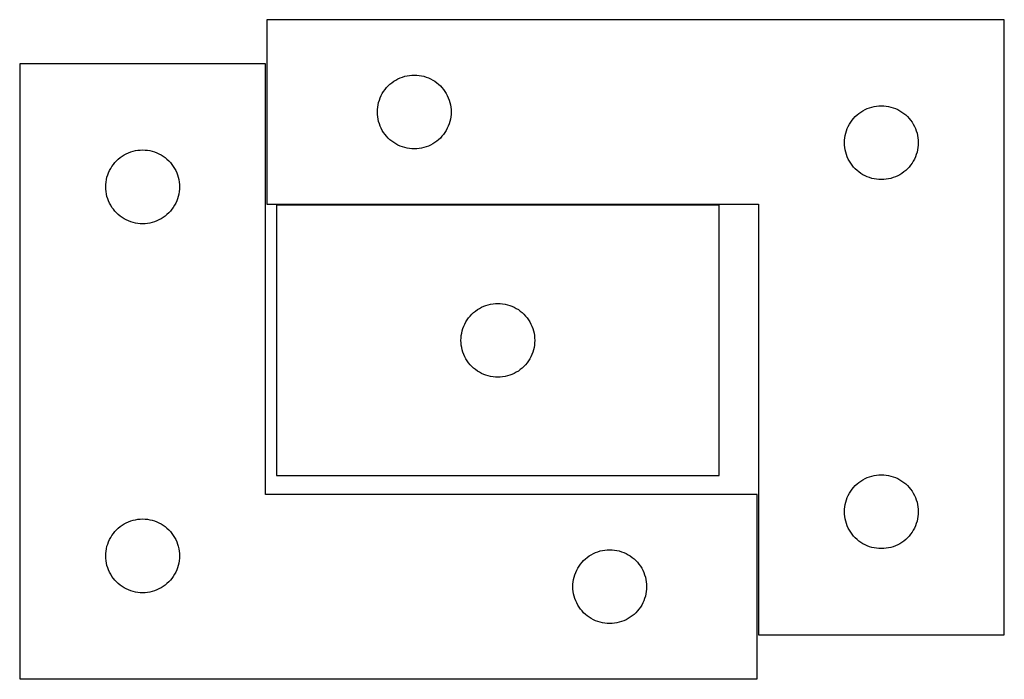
# Model space of a CAD drawing. Header units: millimetres. Extents: x 7 to 1243, y 7 to 2493.
# Tile 16 of 18: x 681 to 921, y 2332 to 2493. Entities that reach past the tile are written whole.
import ezdxf

# ---------------------------------------------------------------- set-up
doc = ezdxf.new("R2010")
doc.units = ezdxf.units.MM
doc.layers.add('COMMON', color=5, linetype='CONTINUOUS', true_color=0x0000ff)
doc.layers.add('CUT', color=7, linetype='CONTINUOUS', true_color=0x000000)

msp = doc.modelspace()

# ---------------------------------------------------------------- linework, layer by layer
at = {"layer": 'COMMON'}
for p, q in [((851.31735, 2447.594159), (743.31735, 2447.594159)), ((819.562864, 2331.830532), (680.623502, 2331.830532)), ((860.623502, 2331.830532), (821.083738, 2331.830532))]:
    msp.add_line(p, q, dxfattribs=at)
at = {"layer": 'CUT'}
for p, q in [((920.916285, 2492.694159), (740.916285, 2492.694159)), ((740.916285, 2492.694159), (740.916285, 2447.694159)), ((920.916285, 2342.694159), (920.916285, 2492.694159)), ((740.623502, 2481.930532), (680.623502, 2481.930532)), ((680.623502, 2481.930532), (680.623502, 2331.930532)), ((740.623502, 2376.930532), (740.623502, 2481.930532)), ((771.437432, 2477.334339), (771.916153, 2477.677385)), ((771.916153, 2477.677385), (772.416285, 2477.988387)), ((772.416285, 2477.988387), (772.935686, 2478.266013)), ((772.935686, 2478.266013), (773.472134, 2478.509075)), ((773.472134, 2478.509075), (774.023329, 2478.71653)), ((774.023329, 2478.71653), (774.586913, 2478.887491)), ((774.586913, 2478.887491), (775.160472, 2479.021226)), ((775.160472, 2479.021226), (775.741549, 2479.117163)), ((775.741549, 2479.117163), (776.327657, 2479.174889)), ((776.327657, 2479.174889), (776.916285, 2479.194159)), ((776.916285, 2479.194159), (777.504913, 2479.174889)), ((777.504913, 2479.174889), (778.09102, 2479.117163)), ((778.09102, 2479.117163), (778.672098, 2479.021226)), ((778.672098, 2479.021226), (779.245656, 2478.887491)), ((779.245656, 2478.887491), (779.80924, 2478.71653)), ((779.80924, 2478.71653), (780.360436, 2478.509075)), ((780.360436, 2478.509075), (780.896883, 2478.266013)), ((780.896883, 2478.266013), (781.416285, 2477.988387)), ((781.416285, 2477.988387), (781.916417, 2477.677385)), ((781.916417, 2477.677385), (782.395138, 2477.334339)), ((769.122056, 2474.694159), (769.433058, 2475.194291)), ((769.433058, 2475.194291), (769.776105, 2475.673012)), ((769.776105, 2475.673012), (770.149726, 2476.128271)), ((770.149726, 2476.128271), (770.552324, 2476.55812)), ((770.552324, 2476.55812), (770.982172, 2476.960717)), ((770.982172, 2476.960717), (771.437432, 2477.334339)), ((782.395138, 2477.334339), (782.850397, 2476.960717)), ((782.850397, 2476.960717), (783.280246, 2476.55812)), ((783.280246, 2476.55812), (783.682843, 2476.128271)), ((783.682843, 2476.128271), (784.056465, 2475.673012)), ((784.056465, 2475.673012), (784.399511, 2475.194291)), ((784.399511, 2475.194291), (784.710513, 2474.694159)), ((768.222952, 2472.52353), (768.393914, 2473.087114)), ((768.393914, 2473.087114), (768.601369, 2473.63831)), ((768.601369, 2473.63831), (768.84443, 2474.174757)), ((768.84443, 2474.174757), (769.122056, 2474.694159)), ((784.710513, 2474.694159), (784.988139, 2474.174757)), ((784.988139, 2474.174757), (785.2312, 2473.63831)), ((785.2312, 2473.63831), (785.438656, 2473.087114)), ((785.438656, 2473.087114), (785.609617, 2472.52353)), ((767.916285, 2470.194159), (767.935554, 2470.782787)), ((767.935554, 2470.782787), (767.993281, 2471.368895)), ((767.993281, 2471.368895), (768.089217, 2471.949972)), ((768.089217, 2471.949972), (768.222952, 2472.52353)), ((785.609617, 2472.52353), (785.743352, 2471.949972)), ((785.743352, 2471.949972), (785.839288, 2471.368895)), ((785.839288, 2471.368895), (785.897015, 2470.782787)), ((785.897015, 2470.782787), (785.916285, 2470.194159)), ((885.916153, 2470.177385), (886.416285, 2470.488387)), ((886.416285, 2470.488387), (886.935686, 2470.766013)), ((886.935686, 2470.766013), (887.472134, 2471.009075)), ((887.472134, 2471.009075), (888.023329, 2471.21653)), ((888.023329, 2471.21653), (888.586913, 2471.387491)), ((888.586913, 2471.387491), (889.160472, 2471.521226)), ((889.160472, 2471.521226), (889.741549, 2471.617163)), ((889.741549, 2471.617163), (890.327657, 2471.674889)), ((890.327657, 2471.674889), (890.916285, 2471.694159)), ((890.916285, 2471.694159), (891.504913, 2471.674889)), ((891.504913, 2471.674889), (892.09102, 2471.617163)), ((892.09102, 2471.617163), (892.672098, 2471.521226)), ((892.672098, 2471.521226), (893.245656, 2471.387491)), ((893.245656, 2471.387491), (893.80924, 2471.21653)), ((893.80924, 2471.21653), (894.360436, 2471.009075)), ((894.360436, 2471.009075), (894.896883, 2470.766013)), ((894.896883, 2470.766013), (895.416285, 2470.488387)), ((895.416285, 2470.488387), (895.916417, 2470.177385)), ((767.935554, 2469.605531), (767.916285, 2470.194159)), ((767.993281, 2469.019423), (767.935554, 2469.605531)), ((768.089217, 2468.438346), (767.993281, 2469.019423)), ((768.222952, 2467.864787), (768.089217, 2468.438346)), ((768.393914, 2467.301204), (768.222952, 2467.864787)), ((785.609617, 2467.864787), (785.438656, 2467.301204)), ((785.743352, 2468.438346), (785.609617, 2467.864787)), ((785.839288, 2469.019423), (785.743352, 2468.438346)), ((785.897015, 2469.605531), (785.839288, 2469.019423)), ((785.916285, 2470.194159), (785.897015, 2469.605531)), ((883.433058, 2467.694291), (883.776105, 2468.173012)), ((883.776105, 2468.173012), (884.149726, 2468.628271)), ((884.149726, 2468.628271), (884.552324, 2469.05812)), ((884.552324, 2469.05812), (884.982172, 2469.460717)), ((884.982172, 2469.460717), (885.437432, 2469.834339)), ((885.437432, 2469.834339), (885.916153, 2470.177385)), ((895.916417, 2470.177385), (896.395138, 2469.834339)), ((896.395138, 2469.834339), (896.850397, 2469.460717)), ((896.850397, 2469.460717), (897.280246, 2469.05812)), ((897.280246, 2469.05812), (897.682843, 2468.628271)), ((897.682843, 2468.628271), (898.056465, 2468.173012)), ((898.056465, 2468.173012), (898.399511, 2467.694291)), ((768.601369, 2466.750008), (768.393914, 2467.301204)), ((768.84443, 2466.213561), (768.601369, 2466.750008)), ((769.122056, 2465.694159), (768.84443, 2466.213561)), ((769.433058, 2465.194027), (769.122056, 2465.694159)), ((784.710513, 2465.694159), (784.399511, 2465.194027)), ((784.988139, 2466.213561), (784.710513, 2465.694159)), ((785.2312, 2466.750008), (784.988139, 2466.213561)), ((785.438656, 2467.301204), (785.2312, 2466.750008)), ((882.222952, 2465.02353), (882.393914, 2465.587114)), ((882.393914, 2465.587114), (882.601369, 2466.13831)), ((882.601369, 2466.13831), (882.84443, 2466.674757)), ((882.84443, 2466.674757), (883.122056, 2467.194159)), ((883.122056, 2467.194159), (883.433058, 2467.694291)), ((898.399511, 2467.694291), (898.710513, 2467.194159)), ((898.710513, 2467.194159), (898.988139, 2466.674757)), ((898.988139, 2466.674757), (899.2312, 2466.13831)), ((899.2312, 2466.13831), (899.438656, 2465.587114)), ((899.438656, 2465.587114), (899.609617, 2465.02353)), ((769.776105, 2464.715306), (769.433058, 2465.194027)), ((770.149726, 2464.260046), (769.776105, 2464.715306)), ((770.552324, 2463.830198), (770.149726, 2464.260046)), ((770.982172, 2463.427601), (770.552324, 2463.830198)), ((771.437432, 2463.053979), (770.982172, 2463.427601)), ((771.916153, 2462.710932), (771.437432, 2463.053979)), ((782.395138, 2463.053979), (781.916417, 2462.710932)), ((782.850397, 2463.427601), (782.395138, 2463.053979)), ((783.280246, 2463.830198), (782.850397, 2463.427601)), ((783.682843, 2464.260046), (783.280246, 2463.830198)), ((784.056465, 2464.715306), (783.682843, 2464.260046)), ((784.399511, 2465.194027), (784.056465, 2464.715306)), ((881.916285, 2462.694159), (881.935554, 2463.282787)), ((881.935554, 2463.282787), (881.993281, 2463.868895)), ((881.993281, 2463.868895), (882.089217, 2464.449972)), ((882.089217, 2464.449972), (882.222952, 2465.02353)), ((899.609617, 2465.02353), (899.743352, 2464.449972)), ((899.743352, 2464.449972), (899.839288, 2463.868895)), ((899.839288, 2463.868895), (899.897015, 2463.282787)), ((899.897015, 2463.282787), (899.916285, 2462.694159)), ((707.730547, 2460.452904), (708.294131, 2460.623865)), ((708.294131, 2460.623865), (708.867689, 2460.7576)), ((708.867689, 2460.7576), (709.448766, 2460.853536)), ((709.448766, 2460.853536), (710.034874, 2460.911263)), ((710.034874, 2460.911263), (710.623502, 2460.930532)), ((710.623502, 2460.930532), (711.21213, 2460.911263)), ((711.21213, 2460.911263), (711.798238, 2460.853536)), ((711.798238, 2460.853536), (712.379315, 2460.7576)), ((712.379315, 2460.7576), (712.952874, 2460.623865)), ((712.952874, 2460.623865), (713.516457, 2460.452904)), ((772.416285, 2462.39993), (771.916153, 2462.710932)), ((772.935686, 2462.122304), (772.416285, 2462.39993)), ((773.472134, 2461.879243), (772.935686, 2462.122304)), ((774.023329, 2461.671788), (773.472134, 2461.879243)), ((774.586913, 2461.500826), (774.023329, 2461.671788)), ((775.160472, 2461.367091), (774.586913, 2461.500826)), ((775.741549, 2461.271155), (775.160472, 2461.367091)), ((776.327657, 2461.213428), (775.741549, 2461.271155)), ((776.916285, 2461.194159), (776.327657, 2461.213428)), ((777.504913, 2461.213428), (776.916285, 2461.194159)), ((778.09102, 2461.271155), (777.504913, 2461.213428)), ((778.672098, 2461.367091), (778.09102, 2461.271155)), ((779.245656, 2461.500826), (778.672098, 2461.367091)), ((779.80924, 2461.671788), (779.245656, 2461.500826)), ((780.360436, 2461.879243), (779.80924, 2461.671788)), ((780.896883, 2462.122304), (780.360436, 2461.879243)), ((781.416285, 2462.39993), (780.896883, 2462.122304)), ((781.916417, 2462.710932), (781.416285, 2462.39993)), ((881.935554, 2462.105531), (881.916285, 2462.694159)), ((881.993281, 2461.519423), (881.935554, 2462.105531)), ((882.089217, 2460.938346), (881.993281, 2461.519423)), ((882.222952, 2460.364787), (882.089217, 2460.938346)), ((899.743352, 2460.938346), (899.609617, 2460.364787)), ((899.839288, 2461.519423), (899.743352, 2460.938346)), ((899.897015, 2462.105531), (899.839288, 2461.519423)), ((899.916285, 2462.694159), (899.897015, 2462.105531)), ((703.856944, 2457.864645), (704.259541, 2458.294493)), ((704.259541, 2458.294493), (704.68939, 2458.697091)), ((704.68939, 2458.697091), (705.144649, 2459.070712)), ((705.144649, 2459.070712), (705.62337, 2459.413759)), ((705.62337, 2459.413759), (706.123502, 2459.724761)), ((706.123502, 2459.724761), (706.642904, 2460.002387)), ((706.642904, 2460.002387), (707.179351, 2460.245448)), ((707.179351, 2460.245448), (707.730547, 2460.452904)), ((713.516457, 2460.452904), (714.067653, 2460.245448)), ((714.067653, 2460.245448), (714.6041, 2460.002387)), ((714.6041, 2460.002387), (715.123502, 2459.724761)), ((715.123502, 2459.724761), (715.623634, 2459.413759)), ((715.623634, 2459.413759), (716.102355, 2459.070712)), ((716.102355, 2459.070712), (716.557614, 2458.697091)), ((716.557614, 2458.697091), (716.987463, 2458.294493)), ((716.987463, 2458.294493), (717.39006, 2457.864645)), ((882.393914, 2459.801204), (882.222952, 2460.364787)), ((882.601369, 2459.250008), (882.393914, 2459.801204)), ((882.84443, 2458.713561), (882.601369, 2459.250008)), ((883.122056, 2458.194159), (882.84443, 2458.713561)), ((898.988139, 2458.713561), (898.710513, 2458.194159)), ((899.2312, 2459.250008), (898.988139, 2458.713561)), ((899.438656, 2459.801204), (899.2312, 2459.250008)), ((899.609617, 2460.364787), (899.438656, 2459.801204)), ((702.308586, 2455.374683), (702.551647, 2455.911131)), ((702.551647, 2455.911131), (702.829273, 2456.430532)), ((702.829273, 2456.430532), (703.140276, 2456.930664)), ((703.140276, 2456.930664), (703.483322, 2457.409385)), ((703.483322, 2457.409385), (703.856944, 2457.864645)), ((717.39006, 2457.864645), (717.763682, 2457.409385)), ((717.763682, 2457.409385), (718.106729, 2456.930664)), ((718.106729, 2456.930664), (718.417731, 2456.430532)), ((718.417731, 2456.430532), (718.695357, 2455.911131)), ((718.695357, 2455.911131), (718.938418, 2455.374683)), ((883.433058, 2457.694027), (883.122056, 2458.194159)), ((883.776105, 2457.215306), (883.433058, 2457.694027)), ((884.149726, 2456.760046), (883.776105, 2457.215306)), ((884.552324, 2456.330198), (884.149726, 2456.760046)), ((884.982172, 2455.927601), (884.552324, 2456.330198)), ((885.437432, 2455.553979), (884.982172, 2455.927601)), ((896.850397, 2455.927601), (896.395138, 2455.553979)), ((897.280246, 2456.330198), (896.850397, 2455.927601)), ((897.682843, 2456.760046), (897.280246, 2456.330198)), ((898.056465, 2457.215306), (897.682843, 2456.760046)), ((898.399511, 2457.694027), (898.056465, 2457.215306)), ((898.710513, 2458.194159), (898.399511, 2457.694027)), ((701.700498, 2453.105268), (701.796435, 2453.686345)), ((701.796435, 2453.686345), (701.93017, 2454.259904)), ((701.93017, 2454.259904), (702.101131, 2454.823488)), ((702.101131, 2454.823488), (702.308586, 2455.374683)), ((718.938418, 2455.374683), (719.145873, 2454.823488)), ((719.145873, 2454.823488), (719.316835, 2454.259904)), ((719.316835, 2454.259904), (719.45057, 2453.686345)), ((719.45057, 2453.686345), (719.546506, 2453.105268)), ((885.916153, 2455.210932), (885.437432, 2455.553979)), ((886.416285, 2454.89993), (885.916153, 2455.210932)), ((886.935686, 2454.622304), (886.416285, 2454.89993)), ((887.472134, 2454.379243), (886.935686, 2454.622304)), ((888.023329, 2454.171788), (887.472134, 2454.379243)), ((888.586913, 2454.000826), (888.023329, 2454.171788)), ((889.160472, 2453.867091), (888.586913, 2454.000826)), ((889.741549, 2453.771155), (889.160472, 2453.867091)), ((890.327657, 2453.713428), (889.741549, 2453.771155)), ((890.916285, 2453.694159), (890.327657, 2453.713428)), ((891.504913, 2453.713428), (890.916285, 2453.694159)), ((892.09102, 2453.771155), (891.504913, 2453.713428)), ((892.672098, 2453.867091), (892.09102, 2453.771155)), ((893.245656, 2454.000826), (892.672098, 2453.867091)), ((893.80924, 2454.171788), (893.245656, 2454.000826)), ((894.360436, 2454.379243), (893.80924, 2454.171788)), ((894.896883, 2454.622304), (894.360436, 2454.379243)), ((895.416285, 2454.89993), (894.896883, 2454.622304)), ((895.916417, 2455.210932), (895.416285, 2454.89993)), ((896.395138, 2455.553979), (895.916417, 2455.210932)), ((701.623502, 2451.930532), (701.642772, 2452.519161)), ((701.642772, 2451.341904), (701.623502, 2451.930532)), ((701.642772, 2452.519161), (701.700498, 2453.105268)), ((701.700498, 2450.755797), (701.642772, 2451.341904)), ((719.546506, 2453.105268), (719.604232, 2452.519161)), ((719.604232, 2451.341904), (719.546506, 2450.755797)), ((719.604232, 2452.519161), (719.623502, 2451.930532)), ((719.623502, 2451.930532), (719.604232, 2451.341904)), ((701.796435, 2450.174719), (701.700498, 2450.755797)), ((701.93017, 2449.601161), (701.796435, 2450.174719)), ((702.101131, 2449.037577), (701.93017, 2449.601161)), ((702.308586, 2448.486381), (702.101131, 2449.037577)), ((719.145873, 2449.037577), (718.938418, 2448.486381)), ((719.316835, 2449.601161), (719.145873, 2449.037577)), ((719.45057, 2450.174719), (719.316835, 2449.601161)), ((719.546506, 2450.755797), (719.45057, 2450.174719)), ((702.551647, 2447.949934), (702.308586, 2448.486381)), ((702.829273, 2447.430532), (702.551647, 2447.949934)), ((703.140276, 2446.9304), (702.829273, 2447.430532)), ((703.483322, 2446.451679), (703.140276, 2446.9304)), ((703.856944, 2445.99642), (703.483322, 2446.451679)), ((717.763682, 2446.451679), (717.39006, 2445.99642)), ((718.106729, 2446.9304), (717.763682, 2446.451679)), ((718.417731, 2447.430532), (718.106729, 2446.9304)), ((718.695357, 2447.949934), (718.417731, 2447.430532)), ((718.938418, 2448.486381), (718.695357, 2447.949934)), ((740.916285, 2447.694159), (860.916285, 2447.694159)), ((851.31735, 2447.494158), (743.31735, 2447.494158)), ((743.31735, 2447.494158), (743.31735, 2381.494158)), ((851.31735, 2381.494158), (851.31735, 2447.494158)), ((860.916285, 2447.694159), (860.916285, 2342.694159)), ((704.259541, 2445.566571), (703.856944, 2445.99642)), ((704.68939, 2445.163974), (704.259541, 2445.566571)), ((705.144649, 2444.790352), (704.68939, 2445.163974)), ((705.62337, 2444.447306), (705.144649, 2444.790352)), ((706.123502, 2444.136304), (705.62337, 2444.447306)), ((706.642904, 2443.858678), (706.123502, 2444.136304)), ((707.179351, 2443.615617), (706.642904, 2443.858678)), ((714.6041, 2443.858678), (714.067653, 2443.615617)), ((715.123502, 2444.136304), (714.6041, 2443.858678)), ((715.623634, 2444.447306), (715.123502, 2444.136304)), ((716.102355, 2444.790352), (715.623634, 2444.447306)), ((716.557614, 2445.163974), (716.102355, 2444.790352)), ((716.987463, 2445.566571), (716.557614, 2445.163974)), ((717.39006, 2445.99642), (716.987463, 2445.566571)), ((707.730547, 2443.408161), (707.179351, 2443.615617)), ((708.294131, 2443.2372), (707.730547, 2443.408161)), ((708.867689, 2443.103465), (708.294131, 2443.2372)), ((709.448766, 2443.007529), (708.867689, 2443.103465)), ((710.034874, 2442.949802), (709.448766, 2443.007529)), ((710.623502, 2442.930532), (710.034874, 2442.949802)), ((711.21213, 2442.949802), (710.623502, 2442.930532)), ((711.798238, 2443.007529), (711.21213, 2442.949802)), ((712.379315, 2443.103465), (711.798238, 2443.007529)), ((712.952874, 2443.2372), (712.379315, 2443.103465)), ((713.516457, 2443.408161), (712.952874, 2443.2372)), ((714.067653, 2443.615617), (713.516457, 2443.408161)), ((792.317217, 2421.977384), (792.81735, 2422.288386)), ((792.81735, 2422.288386), (793.336751, 2422.566012)), ((793.336751, 2422.566012), (793.873199, 2422.809074)), ((793.873199, 2422.809074), (794.424394, 2423.016529)), ((794.424394, 2423.016529), (794.987978, 2423.18749)), ((794.987978, 2423.18749), (795.561537, 2423.321225)), ((795.561537, 2423.321225), (796.142614, 2423.417162)), ((796.142614, 2423.417162), (796.728721, 2423.474888)), ((796.728721, 2423.474888), (797.31735, 2423.494158)), ((797.31735, 2423.494158), (797.905978, 2423.474888)), ((797.905978, 2423.474888), (798.492085, 2423.417162)), ((798.492085, 2423.417162), (799.073162, 2423.321225)), ((799.073162, 2423.321225), (799.646721, 2423.18749)), ((799.646721, 2423.18749), (800.210305, 2423.016529)), ((800.210305, 2423.016529), (800.7615, 2422.809074)), ((800.7615, 2422.809074), (801.297948, 2422.566012)), ((801.297948, 2422.566012), (801.81735, 2422.288386)), ((801.81735, 2422.288386), (802.317482, 2421.977384)), ((789.834123, 2419.49429), (790.177169, 2419.973011)), ((790.177169, 2419.973011), (790.550791, 2420.42827)), ((790.550791, 2420.42827), (790.953388, 2420.858119)), ((790.953388, 2420.858119), (791.383237, 2421.260716)), ((791.383237, 2421.260716), (791.838497, 2421.634338)), ((791.838497, 2421.634338), (792.317217, 2421.977384)), ((802.317482, 2421.977384), (802.796202, 2421.634338)), ((802.796202, 2421.634338), (803.251462, 2421.260716)), ((803.251462, 2421.260716), (803.681311, 2420.858119)), ((803.681311, 2420.858119), (804.083908, 2420.42827)), ((804.083908, 2420.42827), (804.45753, 2419.973011)), ((804.45753, 2419.973011), (804.800576, 2419.49429)), ((788.624017, 2416.823529), (788.794978, 2417.387113)), ((788.794978, 2417.387113), (789.002434, 2417.938309)), ((789.002434, 2417.938309), (789.245495, 2418.474756)), ((789.245495, 2418.474756), (789.523121, 2418.994158)), ((789.523121, 2418.994158), (789.834123, 2419.49429)), ((804.800576, 2419.49429), (805.111578, 2418.994158)), ((805.111578, 2418.994158), (805.389204, 2418.474756)), ((805.389204, 2418.474756), (805.632265, 2417.938309)), ((805.632265, 2417.938309), (805.839721, 2417.387113)), ((805.839721, 2417.387113), (806.010682, 2416.823529)), ((788.31735, 2414.494158), (788.336619, 2415.082786)), ((788.336619, 2415.082786), (788.394346, 2415.668894)), ((788.394346, 2415.668894), (788.490282, 2416.249971)), ((788.490282, 2416.249971), (788.624017, 2416.823529)), ((806.010682, 2416.823529), (806.144417, 2416.249971)), ((806.144417, 2416.249971), (806.240353, 2415.668894)), ((806.240353, 2415.668894), (806.29808, 2415.082786)), ((806.29808, 2415.082786), (806.31735, 2414.494158)), ((788.336619, 2413.90553), (788.31735, 2414.494158)), ((788.394346, 2413.319422), (788.336619, 2413.90553)), ((788.490282, 2412.738345), (788.394346, 2413.319422)), ((788.624017, 2412.164786), (788.490282, 2412.738345)), ((806.144417, 2412.738345), (806.010682, 2412.164786)), ((806.240353, 2413.319422), (806.144417, 2412.738345)), ((806.29808, 2413.90553), (806.240353, 2413.319422)), ((806.31735, 2414.494158), (806.29808, 2413.90553)), ((788.794978, 2411.601203), (788.624017, 2412.164786)), ((789.002434, 2411.050007), (788.794978, 2411.601203)), ((789.245495, 2410.51356), (789.002434, 2411.050007)), ((789.523121, 2409.994158), (789.245495, 2410.51356)), ((805.389204, 2410.51356), (805.111578, 2409.994158)), ((805.632265, 2411.050007), (805.389204, 2410.51356)), ((805.839721, 2411.601203), (805.632265, 2411.050007)), ((806.010682, 2412.164786), (805.839721, 2411.601203)), ((789.834123, 2409.494026), (789.523121, 2409.994158)), ((790.177169, 2409.015305), (789.834123, 2409.494026)), ((790.550791, 2408.560045), (790.177169, 2409.015305)), ((790.953388, 2408.130197), (790.550791, 2408.560045)), ((791.383237, 2407.7276), (790.953388, 2408.130197)), ((803.681311, 2408.130197), (803.251462, 2407.7276)), ((804.083908, 2408.560045), (803.681311, 2408.130197)), ((804.45753, 2409.015305), (804.083908, 2408.560045)), ((804.800576, 2409.494026), (804.45753, 2409.015305)), ((805.111578, 2409.994158), (804.800576, 2409.494026)), ((791.838497, 2407.353978), (791.383237, 2407.7276)), ((792.317217, 2407.010931), (791.838497, 2407.353978)), ((792.81735, 2406.699929), (792.317217, 2407.010931)), ((793.336751, 2406.422303), (792.81735, 2406.699929)), ((793.873199, 2406.179242), (793.336751, 2406.422303)), ((794.424394, 2405.971787), (793.873199, 2406.179242)), ((794.987978, 2405.800825), (794.424394, 2405.971787)), ((795.561537, 2405.66709), (794.987978, 2405.800825)), ((796.142614, 2405.571154), (795.561537, 2405.66709)), ((796.728721, 2405.513427), (796.142614, 2405.571154)), ((797.31735, 2405.494158), (796.728721, 2405.513427)), ((797.905978, 2405.513427), (797.31735, 2405.494158)), ((798.492085, 2405.571154), (797.905978, 2405.513427)), ((799.073162, 2405.66709), (798.492085, 2405.571154)), ((799.646721, 2405.800825), (799.073162, 2405.66709)), ((800.210305, 2405.971787), (799.646721, 2405.800825)), ((800.7615, 2406.179242), (800.210305, 2405.971787)), ((801.297948, 2406.422303), (800.7615, 2406.179242)), ((801.81735, 2406.699929), (801.297948, 2406.422303)), ((802.317482, 2407.010931), (801.81735, 2406.699929)), ((802.796202, 2407.353978), (802.317482, 2407.010931)), ((803.251462, 2407.7276), (802.796202, 2407.353978)), ((743.31735, 2381.494158), (851.31735, 2381.494158)), ((888.023329, 2381.21653), (888.586913, 2381.387491)), ((888.586913, 2381.387491), (889.160472, 2381.521226)), ((889.160472, 2381.521226), (889.741549, 2381.617163)), ((889.741549, 2381.617163), (890.327657, 2381.674889)), ((890.327657, 2381.674889), (890.916285, 2381.694159)), ((890.916285, 2381.694159), (891.504913, 2381.674889)), ((891.504913, 2381.674889), (892.09102, 2381.617163)), ((892.09102, 2381.617163), (892.672098, 2381.521226)), ((892.672098, 2381.521226), (893.245656, 2381.387491)), ((893.245656, 2381.387491), (893.80924, 2381.21653)), ((884.149726, 2378.628271), (884.552324, 2379.05812)), ((884.552324, 2379.05812), (884.982172, 2379.460717)), ((884.982172, 2379.460717), (885.437432, 2379.834339)), ((885.437432, 2379.834339), (885.916153, 2380.177385)), ((885.916153, 2380.177385), (886.416285, 2380.488387)), ((886.416285, 2380.488387), (886.935686, 2380.766013)), ((886.935686, 2380.766013), (887.472134, 2381.009075)), ((887.472134, 2381.009075), (888.023329, 2381.21653)), ((893.80924, 2381.21653), (894.360436, 2381.009075)), ((894.360436, 2381.009075), (894.896883, 2380.766013)), ((894.896883, 2380.766013), (895.416285, 2380.488387)), ((895.416285, 2380.488387), (895.916417, 2380.177385)), ((895.916417, 2380.177385), (896.395138, 2379.834339)), ((896.395138, 2379.834339), (896.850397, 2379.460717)), ((896.850397, 2379.460717), (897.280246, 2379.05812)), ((897.280246, 2379.05812), (897.682843, 2378.628271)), ((860.623502, 2376.930532), (740.623502, 2376.930532)), ((860.623502, 2331.930532), (860.623502, 2376.930532)), ((882.601369, 2376.13831), (882.84443, 2376.674757)), ((882.84443, 2376.674757), (883.122056, 2377.194159)), ((883.122056, 2377.194159), (883.433058, 2377.694291)), ((883.433058, 2377.694291), (883.776105, 2378.173012)), ((883.776105, 2378.173012), (884.149726, 2378.628271)), ((897.682843, 2378.628271), (898.056465, 2378.173012)), ((898.056465, 2378.173012), (898.399511, 2377.694291)), ((898.399511, 2377.694291), (898.710513, 2377.194159)), ((898.710513, 2377.194159), (898.988139, 2376.674757)), ((898.988139, 2376.674757), (899.2312, 2376.13831)), ((881.993281, 2373.868895), (882.089217, 2374.449972)), ((882.089217, 2374.449972), (882.222952, 2375.02353)), ((882.222952, 2375.02353), (882.393914, 2375.587114)), ((882.393914, 2375.587114), (882.601369, 2376.13831)), ((899.2312, 2376.13831), (899.438656, 2375.587114)), ((899.438656, 2375.587114), (899.609617, 2375.02353)), ((899.609617, 2375.02353), (899.743352, 2374.449972)), ((899.743352, 2374.449972), (899.839288, 2373.868895)), ((881.916285, 2372.694159), (881.935554, 2373.282787)), ((881.935554, 2372.105531), (881.916285, 2372.694159)), ((881.935554, 2373.282787), (881.993281, 2373.868895)), ((881.993281, 2371.519423), (881.935554, 2372.105531)), ((899.839288, 2373.868895), (899.897015, 2373.282787)), ((899.897015, 2372.105531), (899.839288, 2371.519423)), ((899.897015, 2373.282787), (899.916285, 2372.694159)), ((899.916285, 2372.694159), (899.897015, 2372.105531)), ((705.144649, 2369.070712), (705.62337, 2369.413759)), ((705.62337, 2369.413759), (706.123502, 2369.724761)), ((706.123502, 2369.724761), (706.642904, 2370.002387)), ((706.642904, 2370.002387), (707.179351, 2370.245448)), ((707.179351, 2370.245448), (707.730547, 2370.452904)), ((707.730547, 2370.452904), (708.294131, 2370.623865)), ((708.294131, 2370.623865), (708.867689, 2370.7576)), ((708.867689, 2370.7576), (709.448766, 2370.853536)), ((709.448766, 2370.853536), (710.034874, 2370.911263)), ((710.034874, 2370.911263), (710.623502, 2370.930532)), ((710.623502, 2370.930532), (711.21213, 2370.911263)), ((711.21213, 2370.911263), (711.798238, 2370.853536)), ((711.798238, 2370.853536), (712.379315, 2370.7576)), ((712.379315, 2370.7576), (712.952874, 2370.623865)), ((712.952874, 2370.623865), (713.516457, 2370.452904)), ((713.516457, 2370.452904), (714.067653, 2370.245448)), ((714.067653, 2370.245448), (714.6041, 2370.002387)), ((714.6041, 2370.002387), (715.123502, 2369.724761)), ((715.123502, 2369.724761), (715.623634, 2369.413759)), ((715.623634, 2369.413759), (716.102355, 2369.070712)), ((882.089217, 2370.938346), (881.993281, 2371.519423)), ((882.222952, 2370.364787), (882.089217, 2370.938346)), ((882.393914, 2369.801204), (882.222952, 2370.364787)), ((882.601369, 2369.250008), (882.393914, 2369.801204)), ((899.438656, 2369.801204), (899.2312, 2369.250008)), ((899.609617, 2370.364787), (899.438656, 2369.801204)), ((899.743352, 2370.938346), (899.609617, 2370.364787)), ((899.839288, 2371.519423), (899.743352, 2370.938346)), ((702.829273, 2366.430532), (703.140276, 2366.930664)), ((703.140276, 2366.930664), (703.483322, 2367.409385)), ((703.483322, 2367.409385), (703.856944, 2367.864645)), ((703.856944, 2367.864645), (704.259541, 2368.294493)), ((704.259541, 2368.294493), (704.68939, 2368.697091)), ((704.68939, 2368.697091), (705.144649, 2369.070712)), ((716.102355, 2369.070712), (716.557614, 2368.697091)), ((716.557614, 2368.697091), (716.987463, 2368.294493)), ((716.987463, 2368.294493), (717.39006, 2367.864645)), ((717.39006, 2367.864645), (717.763682, 2367.409385)), ((717.763682, 2367.409385), (718.106729, 2366.930664)), ((718.106729, 2366.930664), (718.417731, 2366.430532)), ((882.84443, 2368.713561), (882.601369, 2369.250008)), ((883.122056, 2368.194159), (882.84443, 2368.713561)), ((883.433058, 2367.694027), (883.122056, 2368.194159)), ((883.776105, 2367.215306), (883.433058, 2367.694027)), ((884.149726, 2366.760046), (883.776105, 2367.215306)), ((898.056465, 2367.215306), (897.682843, 2366.760046)), ((898.399511, 2367.694027), (898.056465, 2367.215306)), ((898.710513, 2368.194159), (898.399511, 2367.694027)), ((898.988139, 2368.713561), (898.710513, 2368.194159)), ((899.2312, 2369.250008), (898.988139, 2368.713561)), ((701.93017, 2364.259904), (702.101131, 2364.823488)), ((702.101131, 2364.823488), (702.308586, 2365.374683)), ((702.308586, 2365.374683), (702.551647, 2365.911131)), ((702.551647, 2365.911131), (702.829273, 2366.430532)), ((718.417731, 2366.430532), (718.695357, 2365.911131)), ((718.695357, 2365.911131), (718.938418, 2365.374683)), ((718.938418, 2365.374683), (719.145873, 2364.823488)), ((719.145873, 2364.823488), (719.316835, 2364.259904)), ((884.552324, 2366.330198), (884.149726, 2366.760046)), ((884.982172, 2365.927601), (884.552324, 2366.330198)), ((885.437432, 2365.553979), (884.982172, 2365.927601)), ((885.916153, 2365.210932), (885.437432, 2365.553979)), ((886.416285, 2364.89993), (885.916153, 2365.210932)), ((886.935686, 2364.622304), (886.416285, 2364.89993)), ((887.472134, 2364.379243), (886.935686, 2364.622304)), ((894.896883, 2364.622304), (894.360436, 2364.379243)), ((895.416285, 2364.89993), (894.896883, 2364.622304)), ((895.916417, 2365.210932), (895.416285, 2364.89993)), ((896.395138, 2365.553979), (895.916417, 2365.210932)), ((896.850397, 2365.927601), (896.395138, 2365.553979)), ((897.280246, 2366.330198), (896.850397, 2365.927601)), ((897.682843, 2366.760046), (897.280246, 2366.330198)), ((701.623502, 2361.930532), (701.642772, 2362.519161)), ((701.642772, 2362.519161), (701.700498, 2363.105268)), ((701.700498, 2363.105268), (701.796435, 2363.686345)), ((701.796435, 2363.686345), (701.93017, 2364.259904)), ((719.316835, 2364.259904), (719.45057, 2363.686345)), ((719.45057, 2363.686345), (719.546506, 2363.105268)), ((719.546506, 2363.105268), (719.604232, 2362.519161)), ((719.604232, 2362.519161), (719.623502, 2361.930532)), ((819.62337, 2361.913759), (820.123502, 2362.224761)), ((820.123502, 2362.224761), (820.642904, 2362.502387)), ((820.642904, 2362.502387), (821.179351, 2362.745448)), ((821.179351, 2362.745448), (821.730547, 2362.952904)), ((821.730547, 2362.952904), (822.294131, 2363.123865)), ((822.294131, 2363.123865), (822.867689, 2363.2576)), ((822.867689, 2363.2576), (823.448766, 2363.353536)), ((823.448766, 2363.353536), (824.034874, 2363.411263)), ((824.034874, 2363.411263), (824.623502, 2363.430532)), ((824.623502, 2363.430532), (825.21213, 2363.411263)), ((825.21213, 2363.411263), (825.798238, 2363.353536)), ((825.798238, 2363.353536), (826.379315, 2363.2576)), ((826.379315, 2363.2576), (826.952874, 2363.123865)), ((826.952874, 2363.123865), (827.516457, 2362.952904)), ((827.516457, 2362.952904), (828.067653, 2362.745448)), ((828.067653, 2362.745448), (828.6041, 2362.502387)), ((828.6041, 2362.502387), (829.123502, 2362.224761)), ((829.123502, 2362.224761), (829.623634, 2361.913759)), ((888.023329, 2364.171788), (887.472134, 2364.379243)), ((888.586913, 2364.000826), (888.023329, 2364.171788)), ((889.160472, 2363.867091), (888.586913, 2364.000826)), ((889.741549, 2363.771155), (889.160472, 2363.867091)), ((890.327657, 2363.713428), (889.741549, 2363.771155)), ((890.916285, 2363.694159), (890.327657, 2363.713428)), ((891.504913, 2363.713428), (890.916285, 2363.694159)), ((892.09102, 2363.771155), (891.504913, 2363.713428)), ((892.672098, 2363.867091), (892.09102, 2363.771155)), ((893.245656, 2364.000826), (892.672098, 2363.867091)), ((893.80924, 2364.171788), (893.245656, 2364.000826)), ((894.360436, 2364.379243), (893.80924, 2364.171788)), ((701.642772, 2361.341904), (701.623502, 2361.930532)), ((701.700498, 2360.755797), (701.642772, 2361.341904)), ((701.796435, 2360.174719), (701.700498, 2360.755797)), ((701.93017, 2359.601161), (701.796435, 2360.174719)), ((719.45057, 2360.174719), (719.316835, 2359.601161)), ((719.546506, 2360.755797), (719.45057, 2360.174719)), ((719.604232, 2361.341904), (719.546506, 2360.755797)), ((719.623502, 2361.930532), (719.604232, 2361.341904)), ((817.140276, 2359.430664), (817.483322, 2359.909385)), ((817.483322, 2359.909385), (817.856944, 2360.364645)), ((817.856944, 2360.364645), (818.259541, 2360.794493)), ((818.259541, 2360.794493), (818.68939, 2361.197091)), ((818.68939, 2361.197091), (819.144649, 2361.570712)), ((819.144649, 2361.570712), (819.62337, 2361.913759)), ((829.623634, 2361.913759), (830.102355, 2361.570712)), ((830.102355, 2361.570712), (830.557614, 2361.197091)), ((830.557614, 2361.197091), (830.987463, 2360.794493)), ((830.987463, 2360.794493), (831.39006, 2360.364645)), ((831.39006, 2360.364645), (831.763682, 2359.909385)), ((831.763682, 2359.909385), (832.106729, 2359.430664)), ((702.101131, 2359.037577), (701.93017, 2359.601161)), ((702.308586, 2358.486381), (702.101131, 2359.037577)), ((702.551647, 2357.949934), (702.308586, 2358.486381)), ((702.829273, 2357.430532), (702.551647, 2357.949934)), ((703.140276, 2356.9304), (702.829273, 2357.430532)), ((718.417731, 2357.430532), (718.106729, 2356.9304)), ((718.695357, 2357.949934), (718.417731, 2357.430532)), ((718.938418, 2358.486381), (718.695357, 2357.949934)), ((719.145873, 2359.037577), (718.938418, 2358.486381)), ((719.316835, 2359.601161), (719.145873, 2359.037577)), ((815.93017, 2356.759904), (816.101131, 2357.323488)), ((816.101131, 2357.323488), (816.308586, 2357.874683)), ((816.308586, 2357.874683), (816.551647, 2358.411131)), ((816.551647, 2358.411131), (816.829273, 2358.930532)), ((816.829273, 2358.930532), (817.140276, 2359.430664)), ((832.106729, 2359.430664), (832.417731, 2358.930532)), ((832.417731, 2358.930532), (832.695357, 2358.411131)), ((832.695357, 2358.411131), (832.938418, 2357.874683)), ((832.938418, 2357.874683), (833.145873, 2357.323488)), ((833.145873, 2357.323488), (833.316835, 2356.759904)), ((703.483322, 2356.451679), (703.140276, 2356.9304)), ((703.856944, 2355.99642), (703.483322, 2356.451679)), ((704.259541, 2355.566571), (703.856944, 2355.99642)), ((704.68939, 2355.163974), (704.259541, 2355.566571)), ((705.144649, 2354.790352), (704.68939, 2355.163974)), ((716.557614, 2355.163974), (716.102355, 2354.790352)), ((716.987463, 2355.566571), (716.557614, 2355.163974)), ((717.39006, 2355.99642), (716.987463, 2355.566571)), ((717.763682, 2356.451679), (717.39006, 2355.99642)), ((718.106729, 2356.9304), (717.763682, 2356.451679)), ((815.623502, 2354.430532), (815.642772, 2355.019161)), ((815.642772, 2355.019161), (815.700498, 2355.605268)), ((815.700498, 2355.605268), (815.796435, 2356.186345)), ((815.796435, 2356.186345), (815.93017, 2356.759904)), ((833.316835, 2356.759904), (833.45057, 2356.186345)), ((833.45057, 2356.186345), (833.546506, 2355.605268)), ((833.546506, 2355.605268), (833.604232, 2355.019161)), ((833.604232, 2355.019161), (833.623502, 2354.430532)), ((705.62337, 2354.447306), (705.144649, 2354.790352)), ((706.123502, 2354.136304), (705.62337, 2354.447306)), ((706.642904, 2353.858678), (706.123502, 2354.136304)), ((707.179351, 2353.615617), (706.642904, 2353.858678)), ((707.730547, 2353.408161), (707.179351, 2353.615617)), ((708.294131, 2353.2372), (707.730547, 2353.408161)), ((708.867689, 2353.103465), (708.294131, 2353.2372)), ((709.448766, 2353.007529), (708.867689, 2353.103465)), ((710.034874, 2352.949802), (709.448766, 2353.007529)), ((710.623502, 2352.930532), (710.034874, 2352.949802)), ((711.21213, 2352.949802), (710.623502, 2352.930532)), ((711.798238, 2353.007529), (711.21213, 2352.949802)), ((712.379315, 2353.103465), (711.798238, 2353.007529)), ((712.952874, 2353.2372), (712.379315, 2353.103465)), ((713.516457, 2353.408161), (712.952874, 2353.2372)), ((714.067653, 2353.615617), (713.516457, 2353.408161)), ((714.6041, 2353.858678), (714.067653, 2353.615617)), ((715.123502, 2354.136304), (714.6041, 2353.858678)), ((715.623634, 2354.447306), (715.123502, 2354.136304)), ((716.102355, 2354.790352), (715.623634, 2354.447306)), ((815.642772, 2353.841904), (815.623502, 2354.430532)), ((815.700498, 2353.255797), (815.642772, 2353.841904)), ((815.796435, 2352.674719), (815.700498, 2353.255797)), ((815.93017, 2352.101161), (815.796435, 2352.674719)), ((833.45057, 2352.674719), (833.316835, 2352.101161)), ((833.546506, 2353.255797), (833.45057, 2352.674719)), ((833.604232, 2353.841904), (833.546506, 2353.255797)), ((833.623502, 2354.430532), (833.604232, 2353.841904)), ((816.101131, 2351.537577), (815.93017, 2352.101161)), ((816.308586, 2350.986381), (816.101131, 2351.537577)), ((816.551647, 2350.449934), (816.308586, 2350.986381)), ((816.829273, 2349.930532), (816.551647, 2350.449934)), ((832.695357, 2350.449934), (832.417731, 2349.930532)), ((832.938418, 2350.986381), (832.695357, 2350.449934)), ((833.145873, 2351.537577), (832.938418, 2350.986381)), ((833.316835, 2352.101161), (833.145873, 2351.537577)), ((817.140276, 2349.4304), (816.829273, 2349.930532)), ((817.483322, 2348.951679), (817.140276, 2349.4304)), ((817.856944, 2348.49642), (817.483322, 2348.951679)), ((818.259541, 2348.066571), (817.856944, 2348.49642)), ((818.68939, 2347.663974), (818.259541, 2348.066571)), ((819.144649, 2347.290352), (818.68939, 2347.663974)), ((830.557614, 2347.663974), (830.102355, 2347.290352)), ((830.987463, 2348.066571), (830.557614, 2347.663974)), ((831.39006, 2348.49642), (830.987463, 2348.066571)), ((831.763682, 2348.951679), (831.39006, 2348.49642)), ((832.106729, 2349.4304), (831.763682, 2348.951679)), ((832.417731, 2349.930532), (832.106729, 2349.4304)), ((819.62337, 2346.947306), (819.144649, 2347.290352)), ((820.123502, 2346.636304), (819.62337, 2346.947306)), ((820.642904, 2346.358678), (820.123502, 2346.636304)), ((821.179351, 2346.115617), (820.642904, 2346.358678)), ((821.730547, 2345.908161), (821.179351, 2346.115617)), ((822.294131, 2345.7372), (821.730547, 2345.908161)), ((822.867689, 2345.603465), (822.294131, 2345.7372)), ((823.448766, 2345.507529), (822.867689, 2345.603465)), ((824.034874, 2345.449802), (823.448766, 2345.507529)), ((824.623502, 2345.430532), (824.034874, 2345.449802)), ((825.21213, 2345.449802), (824.623502, 2345.430532)), ((825.798238, 2345.507529), (825.21213, 2345.449802)), ((826.379315, 2345.603465), (825.798238, 2345.507529)), ((826.952874, 2345.7372), (826.379315, 2345.603465)), ((827.516457, 2345.908161), (826.952874, 2345.7372)), ((828.067653, 2346.115617), (827.516457, 2345.908161)), ((828.6041, 2346.358678), (828.067653, 2346.115617)), ((829.123502, 2346.636304), (828.6041, 2346.358678)), ((829.623634, 2346.947306), (829.123502, 2346.636304)), ((830.102355, 2347.290352), (829.623634, 2346.947306)), ((860.916285, 2342.694159), (920.916285, 2342.694159)), ((680.623502, 2331.930532), (860.623502, 2331.930532))]:
    msp.add_line(p, q, dxfattribs=at)

doc.saveas('drawing.dxf')
